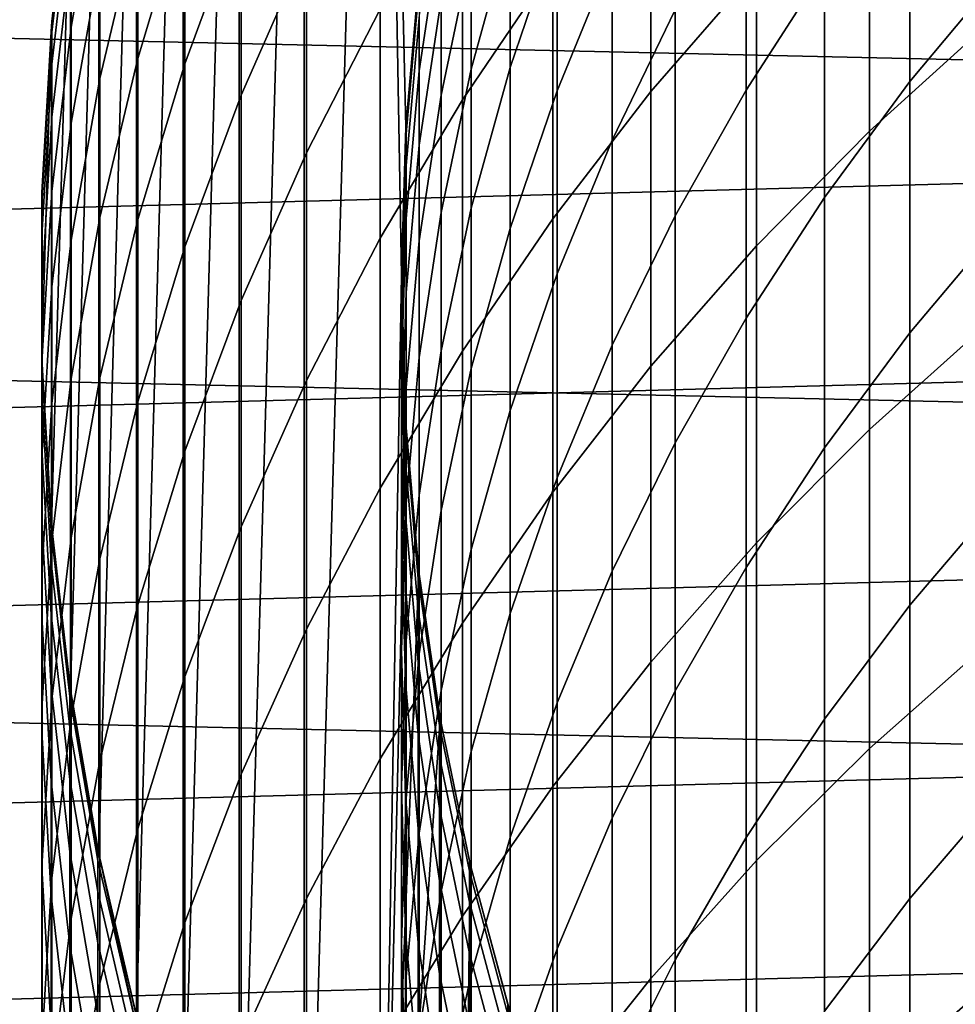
# Model space of a CAD drawing. Header units: metres. Extents: x -28 to 70, y -218 to 28.
# Tile 220 of 256: x -10.58 to -7.2, y -2.63 to 0.92. Entities that reach past the tile are written whole.
import ezdxf

# ---------------------------------------------------------------- set-up
doc = ezdxf.new("R2010")
doc.units = ezdxf.units.M
doc.layers.add('solid_10_261_432_XXX', color=7, linetype='CONTINUOUS')

msp = doc.modelspace()

# ---------------------------------------------------------------- linework, layer by layer
at = {"layer": 'solid_10_261_432_XXX'}
for points in [[(-9.137789, 1.068092, 235.800003), (-9.184435, 0.534895, 235.800003), (-9.286513, 4.900068, 235.800003), (-8.991691, 5.422131, 235.800003)], [(-9.55116, -4.361804, 235.800003), (-9.55116, 4.361804, 235.800003), (-9.286513, 4.900068, 235.800003)], [(-9.2, 0, 235.800003), (-9.286513, -4.900068, 235.800003), (-9.55116, -4.361804, 235.800003), (-9.286513, 4.900068, 235.800003)], [(-9.184435, 0.534895, 235.800003), (-9.2, 0, 235.800003), (-9.286513, 4.900068, 235.800003)], [(-9.784554, -3.809527, 235.800003), (-9.784554, 3.809527, 235.800003), (-9.55116, 4.361804, 235.800003)], [(-9.55116, -4.361804, 235.800003), (-9.784554, -3.809527, 235.800003), (-9.55116, 4.361804, 235.800003)], [(-9.986108, -3.244634, 235.800003), (-9.986108, 3.244634, 235.800003), (-9.784554, 3.809527, 235.800003)], [(-9.784554, -3.809527, 235.800003), (-9.986108, -3.244634, 235.800003), (-9.784554, 3.809527, 235.800003)], [(-10.155042, -2.669295, 235.800003), (-10.155042, 2.669295, 235.800003), (-9.986108, 3.244634, 235.800003)], [(-9.986108, -3.244634, 235.800003), (-10.155042, -2.669295, 235.800003), (-9.986108, 3.244634, 235.800003)], [(-10.290867, -2.085195, 235.800003), (-10.290867, 2.085195, 235.800003), (-10.155042, 2.669295, 235.800003)], [(-10.155042, -2.669295, 235.800003), (-10.290867, -2.085195, 235.800003), (-10.155042, 2.669295, 235.800003)], [(-27.389296, 2.465067, -5), (27.472309, 1.233766, -5), (27.5, 0, -5), (-27.472309, 1.233766, -5)], [(13.099812, 2.298897, 235.5), (-13.204357, 1.592154, 235.5), (-13.27081, 0.880669, 235.5), (13.204369, 1.592053, 235.5)], [(-10.393134, -1.494245, 235.800003), (-10.393134, 1.494245, 235.800003), (-10.290867, 2.085195, 235.800003)], [(-10.290867, -2.085195, 235.800003), (-10.393134, -1.494245, 235.800003), (-10.290867, 2.085195, 235.800003)], [(-8.301037, 1.577168, 417.570892), (-8.301037, 0.663174, 420.357697), (-7.920033, 1.101903, 420.508331), (-7.920033, 2.01988, 417.709351)], [(-8.980496, 1.462165, 414.490753), (-8.980496, 0.633085, 417.275604), (-8.65491, 1.114398, 417.426147), (-8.65491, 1.947443, 414.627991)], [(-7.034518, 1.932291, 414.623718), (-7.034518, 1.09937, 417.421448), (-7.367691, 0.699015, 417.296204), (-7.367691, 1.528638, 414.509552)], [(-9.980146, 1.347553, 405.596588), (-9.980146, 0.76359, 408.381653), (-9.777374, 1.314906, 408.505188), (-9.777374, 1.902065, 405.704926)], [(-7.513144, 1.519322, 420.651642), (-7.513144, 0.520462, 423.435699), (-7.0817, 0.911323, 423.582031), (-7.0817, 1.914066, 420.78714)], [(-10.150299, 1.286749, 402.701782), (-10.150299, 0.782574, 405.486237), (-9.980146, 1.347553, 405.596588), (-9.980146, 1.854554, 402.796509)], [(-9.777374, 1.314906, 408.505188), (-9.777374, 0.650811, 411.288239), (-9.542647, 1.186386, 411.423859), (-9.542647, 1.854015, 408.626007)], [(-7.675883, 1.856408, 411.593536), (-7.675883, 1.10701, 414.39035), (-7.958051, 0.668835, 414.266449), (-7.958051, 1.414986, 411.48175)], [(-10.390635, 1.164806, 394.18277), (-10.390635, 0.895414, 396.967102), (-10.287278, 1.483136, 397.032166), (-10.287278, 1.754098, 394.231598)], [(-8.639299, 1.75567, 402.780029), (-8.639299, 1.249161, 405.577393), (-8.80873, 0.750393, 405.47995), (-8.80873, 1.254407, 402.696381)], [(-10.287278, 1.135109, 399.824188), (-10.287278, 0.710282, 402.60556), (-10.150299, 1.286749, 402.701782), (-10.150299, 1.714009, 399.904449)], [(-9.542647, 1.186386, 411.423859), (-9.542647, 0.441917, 414.202271), (-9.276731, 0.959776, 414.348694), (-9.276731, 1.708083, 411.555969)], [(-8.440577, 1.737404, 405.67276), (-8.440577, 1.151195, 408.468506), (-8.639299, 0.665765, 408.359741), (-8.639299, 1.249161, 405.577393)], [(-8.80873, 1.68153, 399.899963), (-8.80873, 1.254407, 402.696381), (-8.948297, 0.744268, 402.611237), (-8.948297, 1.169238, 399.828918)], [(-8.213237, 1.624516, 408.574585), (-8.213237, 0.958391, 411.36615), (-8.440577, 0.488172, 411.24707), (-8.440577, 1.151195, 408.468506)], [(13.204369, 1.592053, 235.5), (-13.27081, 0.880669, 235.5), (-13.298956, 0.166633, 235.5), (13.270817, 0.880566, 235.5)], [(-8.65491, 1.114398, 417.426147), (-8.65491, 0.204569, 420.200287), (-8.301037, 0.663174, 420.357697), (-8.301037, 1.577168, 417.570892)], [(-7.367691, 1.528638, 414.509552), (-7.367691, 0.699015, 417.296204), (-7.675883, 0.280832, 417.165405), (-7.675883, 1.10701, 414.39035)], [(-10.393126, 1.494306, 385.799988), (-10.393134, 1.494245, 235.800003), (-10.461475, 0.898604, 235.800003), (-10.460032, 0.915268, 385.799988)], [(-10.461475, -0.898604, 235.800003), (-10.461475, 0.898604, 235.800003), (-10.393134, 1.494245, 235.800003)], [(-10.393134, -1.494245, 235.800003), (-10.461475, -0.898604, 235.800003), (-10.393134, 1.494245, 235.800003)], [(-10.390635, 1.472976, 388.597076), (-10.390635, 1.51152, 385.799988), (-10.393126, 1.494306, 385.799988), (-10.460032, 0.876951, 388.580658)], [(-10.460032, 0.876951, 388.580658), (-10.393126, 1.494306, 385.799988), (-10.460032, 0.915268, 385.799988)], [(-8.948297, 1.517383, 397.03595), (-8.948297, 1.169238, 399.828918), (-9.057523, 0.649769, 399.756897), (-9.057523, 0.996126, 396.978241)], [(-7.920033, 1.101903, 420.508331), (-7.920033, 0.10715, 423.280945), (-7.513144, 0.520462, 423.435699), (-7.513144, 1.519322, 420.651642)], [(-10.460032, 0.876951, 388.580658), (-10.460032, 0.76203, 391.359192), (-10.390635, 1.357376, 391.392029), (-10.390635, 1.472976, 388.597076)], [(-10.390635, 0.895414, 396.967102), (-10.390635, 0.549402, 399.742981), (-10.287278, 1.135109, 399.824188), (-10.287278, 1.483136, 397.032166)], [(-9.276731, 0.959776, 414.348694), (-9.276731, 0.134801, 417.119751), (-8.980496, 0.633085, 417.275604), (-8.980496, 1.462165, 414.490753)], [(-9.057523, 1.458549, 391.397614), (-9.057523, 1.265788, 394.191132), (-9.136041, 0.737689, 394.147369), (-9.136041, 0.929446, 391.368439)], [(-7.958051, 1.414986, 411.48175), (-7.958051, 0.668835, 414.266449), (-8.213237, 0.2156, 414.138275), (-8.213237, 0.958391, 411.36615)], [(-10.460032, 0.76203, 391.359192), (-10.460032, 0.570591, 394.133514), (-10.390635, 1.164806, 394.18277), (-10.390635, 1.357376, 391.392029)], [(-10.150299, 0.782574, 405.486237), (-10.150299, 0.201867, 408.255768), (-9.980146, 0.76359, 408.381653), (-9.980146, 1.347553, 405.596588)], [(-9.980146, 0.76359, 408.381653), (-9.980146, 0.103108, 411.149536), (-9.777374, 0.650811, 411.288239), (-9.777374, 1.314906, 408.505188)], [(-10.287278, 0.710282, 402.60556), (-10.287278, 0.208976, 405.374207), (-10.150299, 0.782574, 405.486237), (-10.150299, 1.286749, 402.701782)], [(-9.057523, 1.265788, 394.191132), (-9.057523, 0.996126, 396.978241), (-9.136041, 0.469434, 396.919952), (-9.136041, 0.737689, 394.147369)], [(-8.80873, 1.254407, 402.696381), (-8.80873, 0.750393, 405.47995), (-8.948297, 0.242793, 405.380798), (-8.948297, 0.744268, 402.611237)], [(-8.639299, 1.249161, 405.577393), (-8.639299, 0.665765, 408.359741), (-8.80873, 0.169871, 408.248596), (-8.80873, 0.750393, 405.47995)], [(27.472309, -1.233766, -5), (-27.5, 0, -5), (-27.472309, 1.233766, -5), (27.5, 0, -5)], [(-9.777374, 0.650811, 411.288239), (-9.777374, -0.089717, 414.051941), (-9.542647, 0.441917, 414.202271), (-9.542647, 1.186386, 411.423859)], [(-10.460032, 0.570591, 394.133514), (-10.460032, 0.302781, 396.90152), (-10.390635, 0.895414, 396.967102), (-10.390635, 1.164806, 394.18277)], [(-8.948297, 1.169238, 399.828918), (-8.948297, 0.744268, 402.611237), (-9.057523, 0.22698, 402.524933), (-9.057523, 0.649769, 399.756897)], [(-8.440577, 1.151195, 408.468506), (-8.440577, 0.488172, 411.24707), (-8.639299, 0.005924, 411.124939), (-8.639299, 0.665765, 408.359741)], [(-10.390635, 0.549402, 399.742981), (-10.390635, 0.127035, 402.50824), (-10.287278, 0.710282, 402.60556), (-10.287278, 1.135109, 399.824188)], [(-8.980496, 0.633085, 417.275604), (-8.980496, -0.272414, 420.03653), (-8.65491, 0.204569, 420.200287), (-8.65491, 1.114398, 417.426147)], [(-8.301037, 0.663174, 420.357697), (-8.301037, -0.327262, 423.118286), (-7.920033, 0.10715, 423.280945), (-7.920033, 1.101903, 420.508331)], [(-7.675883, 1.10701, 414.39035), (-7.675883, 0.280832, 417.165405), (-7.958051, -0.153762, 417.02948), (-7.958051, 0.668835, 414.266449)], [(-9.183583, 0.549359, 385.799988), (-9.184435, 0.534932, 385.799988), (-9.184435, 0.534895, 235.800003), (-9.137789, 1.068092, 235.800003)], [(-9.137793, 1.068055, 385.799988), (-9.183583, 0.549359, 385.799988), (-9.137789, 1.068092, 235.800003)], [(-9.183583, 0.511181, 388.570557), (-9.183583, 0.549359, 385.799988), (-9.137793, 1.068055, 385.799988), (-9.136041, 1.044558, 388.585266)], [(-7.034518, 1.09937, 417.421448), (-7.034518, 0.189675, 420.19516), (-7.367691, -0.207077, 420.05896), (-7.367691, 0.699015, 417.296204)], [(-9.136041, 1.044558, 388.585266), (-9.136041, 0.929446, 391.368439), (-9.183583, 0.396676, 391.33905), (-9.183583, 0.511181, 388.570557)], [(-9.057523, 0.996126, 396.978241), (-9.057523, 0.649769, 399.756897), (-9.136041, 0.124883, 399.684113), (-9.136041, 0.469434, 396.919952)], [(-9.542647, 0.441917, 414.202271), (-9.542647, -0.378826, 416.959106), (-9.276731, 0.134801, 417.119751), (-9.276731, 0.959776, 414.348694)], [(-9.136041, 0.929446, 391.368439), (-9.136041, 0.737689, 394.147369), (-9.183583, 0.205932, 394.103302), (-9.183583, 0.396676, 391.33905)], [(-8.213237, 0.958391, 411.36615), (-8.213237, 0.2156, 414.138275), (-8.440577, -0.251159, 414.006287), (-8.440577, 0.488172, 411.24707)], [(-10.49572, -0.299735, 235.800003), (-10.49572, 0.299735, 235.800003), (-10.461475, 0.898604, 235.800003)], [(-10.495243, 0.316025, 385.799988), (-10.461483, 0.898538, 385.799988), (-10.461475, 0.898604, 235.800003), (-10.49572, 0.299735, 235.800003)], [(-10.461475, -0.898604, 235.800003), (-10.49572, -0.299735, 235.800003), (-10.461475, 0.898604, 235.800003)], [(-10.460032, 0.876951, 388.580658), (-10.460032, 0.915268, 385.799988), (-10.461483, 0.898538, 385.799988), (-10.495243, 0.277936, 388.564148)], [(-10.495243, 0.277936, 388.564148), (-10.461483, 0.898538, 385.799988), (-10.495243, 0.316025, 385.799988)], [(-10.461483, 0.898538, 385.799988), (-10.460032, 0.915268, 385.799988), (-10.461475, 0.898604, 235.800003)], [(-10.460032, 0.302781, 396.90152), (-10.460032, -0.041198, 399.661072), (-10.390635, 0.549402, 399.742981), (-10.390635, 0.895414, 396.967102)], [(-7.513144, 0.520462, 423.435699), (-7.513144, -0.554732, 426.191193), (-7.0817, -0.168052, 426.348236), (-7.0817, 0.911323, 423.582031)], [(13.270817, 0.880566, 235.5), (-13.298956, 0.166633, 235.5), (-13.288713, -0.547833, 235.5), (13.298957, 0.166529, 235.5)], [(-10.495243, 0.277936, 388.564148), (-10.495243, 0.163697, 391.326172), (-10.460032, 0.76203, 391.359192), (-10.460032, 0.876951, 388.580658)], [(-10.287278, 0.208976, 405.374207), (-10.287278, -0.368427, 408.12796), (-10.150299, 0.201867, 408.255768), (-10.150299, 0.782574, 405.486237)], [(-10.495243, 0.163697, 391.326172), (-10.495243, -0.026605, 394.084045), (-10.460032, 0.570591, 394.133514), (-10.460032, 0.76203, 391.359192)], [(-10.150299, 0.201867, 408.255768), (-10.150299, -0.454933, 411.00824), (-9.980146, 0.103108, 411.149536), (-9.980146, 0.76359, 408.381653)], [(-8.80873, 0.750393, 405.47995), (-8.80873, 0.169871, 408.248596), (-8.948297, -0.334805, 408.135498), (-8.948297, 0.242793, 405.380798)], [(-10.390635, 0.127035, 402.50824), (-10.390635, -0.371367, 405.260834), (-10.287278, 0.208976, 405.374207), (-10.287278, 0.710282, 402.60556)], [(-9.136041, 0.737689, 394.147369), (-9.136041, 0.469434, 396.919952), (-9.183583, -0.060908, 396.861267), (-9.183583, 0.205932, 394.103302)], [(-8.948297, 0.744268, 402.611237), (-8.948297, 0.242793, 405.380798), (-9.057523, -0.27192, 405.280273), (-9.057523, 0.22698, 402.524933)], [(-7.367691, 0.699015, 417.296204), (-7.367691, -0.207077, 420.05896), (-7.675883, -0.621497, 419.916687), (-7.675883, 0.280832, 417.165405)], [(-9.980146, 0.103108, 411.149536), (-9.980146, -0.633391, 413.898193), (-9.777374, -0.089717, 414.051941), (-9.777374, 0.650811, 411.288239)], [(-9.057523, 0.649769, 399.756897), (-9.057523, 0.22698, 402.524933), (-9.136041, -0.295701, 402.437714), (-9.136041, 0.124883, 399.684113)], [(-8.639299, 0.665765, 408.359741), (-8.639299, 0.005924, 411.124939), (-8.80873, -0.486719, 411.000183), (-8.80873, 0.169871, 408.248596)], [(-8.65491, 0.204569, 420.200287), (-8.65491, -0.781355, 422.948273), (-8.301037, -0.327262, 423.118286), (-8.301037, 0.663174, 420.357697)], [(-7.958051, 0.668835, 414.266449), (-7.958051, -0.153762, 417.02948), (-8.213237, -0.603294, 416.888885), (-8.213237, 0.2156, 414.138275)], [(-9.276731, 0.134801, 417.119751), (-9.276731, -0.766214, 419.867004), (-8.980496, -0.272414, 420.03653), (-8.980496, 0.633085, 417.275604)], [(-10.495243, -0.026605, 394.084045), (-10.495243, -0.292825, 396.835602), (-10.460032, 0.302781, 396.90152), (-10.460032, 0.570591, 394.133514)], [(-10.460032, -0.041198, 399.661072), (-10.460032, -0.461085, 402.410095), (-10.390635, 0.127035, 402.50824), (-10.390635, 0.549402, 399.742981)], [(-9.199989, 0.013916, 385.799988), (-9.2, 0, 385.799988), (-9.2, 0, 235.800003), (-9.184435, 0.534895, 235.800003)], [(-9.184435, 0.534932, 385.799988), (-9.199989, 0.013916, 385.799988), (-9.184435, 0.534895, 235.800003)], [(-9.199989, -0.024058, 388.555817), (-9.199989, 0.013916, 385.799988), (-9.184435, 0.534932, 385.799988), (-9.183583, 0.511181, 388.570557)], [(-9.183583, 0.511181, 388.570557), (-9.184435, 0.534932, 385.799988), (-9.183583, 0.549359, 385.799988)], [(-9.183583, 0.511181, 388.570557), (-9.183583, 0.396676, 391.33905), (-9.199989, -0.137953, 391.30954), (-9.199989, -0.024058, 388.555817)], [(-7.920033, 0.10715, 423.280945), (-7.920033, -0.963623, 426.025085), (-7.513144, -0.554732, 426.191193), (-7.513144, 0.520462, 423.435699)], [(-9.136041, 0.469434, 396.919952), (-9.136041, 0.124883, 399.684113), (-9.183583, -0.40364, 399.610809), (-9.183583, -0.060908, 396.861267)], [(-8.440577, 0.488172, 411.24707), (-8.440577, -0.251159, 414.006287), (-8.639299, -0.72986, 413.870911), (-8.639299, 0.005924, 411.124939)], [(-9.777374, -0.089717, 414.051941), (-9.777374, -0.906116, 416.794159), (-9.542647, -0.378826, 416.959106), (-9.542647, 0.441917, 414.202271)], [(-9.183583, 0.396676, 391.33905), (-9.183583, 0.205932, 394.103302), (-9.199989, -0.327682, 394.059082), (-9.199989, -0.137953, 391.30954)], [(-10.495243, 0.277936, 388.564148), (-10.495243, 0.316025, 385.799988), (-10.495718, 0.299839, 385.799988), (-10.496152, -0.322112, 388.547607)], [(-10.495718, 0.299839, 385.799988), (-10.49572, 0.299735, 235.800003), (-10.49572, -0.299735, 235.800003), (-10.496152, -0.284251, 385.799988)], [(-10.496152, -0.322112, 388.547607), (-10.495718, 0.299839, 385.799988), (-10.496152, -0.284251, 385.799988)], [(-10.495718, 0.299839, 385.799988), (-10.495243, 0.316025, 385.799988), (-10.49572, 0.299735, 235.800003)], [(-10.495243, -0.292825, 396.835602), (-10.495243, -0.634762, 399.578766), (-10.460032, -0.041198, 399.661072), (-10.460032, 0.302781, 396.90152)], [(-10.496152, -0.322112, 388.547607), (-10.496152, -0.435668, 391.293121), (-10.495243, 0.163697, 391.326172), (-10.495243, 0.277936, 388.564148)], [(-7.675883, 0.280832, 417.165405), (-7.675883, -0.621497, 419.916687), (-7.958051, -1.052181, 419.768829), (-7.958051, -0.153762, 417.02948)], [(-9.057523, 0.22698, 402.524933), (-9.057523, -0.27192, 405.280273), (-9.136041, -0.791999, 405.17868), (-9.136041, -0.295701, 402.437714)], [(-8.948297, 0.242793, 405.380798), (-8.948297, -0.334805, 408.135498), (-9.057523, -0.846552, 408.020813), (-9.057523, -0.27192, 405.280273)], [(-8.213237, 0.2156, 414.138275), (-8.213237, -0.603294, 416.888885), (-8.440577, -1.066239, 416.74408), (-8.440577, -0.251159, 414.006287)], [(-10.390635, -0.371367, 405.260834), (-10.390635, -0.945426, 407.998657), (-10.287278, -0.368427, 408.12796), (-10.287278, 0.208976, 405.374207)], [(-10.287278, -0.368427, 408.12796), (-10.287278, -1.021488, 410.864777), (-10.150299, -0.454933, 411.00824), (-10.150299, 0.201867, 408.255768)], [(-9.183583, 0.205932, 394.103302), (-9.183583, -0.060908, 396.861267), (-9.199989, -0.593101, 396.802368), (-9.199989, -0.327682, 394.059082)], [(-8.980496, -0.272414, 420.03653), (-8.980496, -1.253645, 422.771454), (-8.65491, -0.781355, 422.948273), (-8.65491, 0.204569, 420.200287)], [(-7.034518, 0.189675, 420.19516), (-7.034518, -0.796102, 422.942749), (-7.367691, -1.188951, 422.795685), (-7.367691, -0.207077, 420.05896)], [(13.298957, 0.166529, 235.5), (-13.288713, -0.547833, 235.5), (-13.240109, -1.26075, 235.5), (13.288708, -0.547936, 235.5)], [(-10.496152, -0.435668, 391.293121), (-10.496152, -0.624831, 394.034454), (-10.495243, -0.026605, 394.084045), (-10.495243, 0.163697, 391.326172)], [(-8.80873, 0.169871, 408.248596), (-8.80873, -0.486719, 411.000183), (-8.948297, -0.988087, 410.87323), (-8.948297, -0.334805, 408.135498)], [(-10.460032, -0.461085, 402.410095), (-10.460032, -0.956559, 405.146515), (-10.390635, -0.371367, 405.260834), (-10.390635, 0.127035, 402.50824)], [(-9.542647, -0.378826, 416.959106), (-9.542647, -1.275219, 419.692261), (-9.276731, -0.766214, 419.867004), (-9.276731, 0.134801, 417.119751)], [(-9.136041, 0.124883, 399.684113), (-9.136041, -0.295701, 402.437714), (-9.183583, -0.822004, 402.349884), (-9.183583, -0.40364, 399.610809)], [(-8.301037, -0.327262, 423.118286), (-8.301037, -1.393389, 425.850555), (-7.920033, -0.963623, 426.025085), (-7.920033, 0.10715, 423.280945)], [(-10.150299, -0.454933, 411.00824), (-10.150299, -1.187326, 413.741577), (-9.980146, -0.633391, 413.898193), (-9.980146, 0.103108, 411.149536)], [(27.389296, -2.465067, -5), (-27.472309, -1.233766, -5), (-27.5, 0, -5), (27.472309, -1.233766, -5)], [(-9.199989, -0.024058, 388.555817), (-9.2, 0, 385.799988), (-9.199989, 0.013916, 385.799988)], [(-8.639299, 0.005924, 411.124939), (-8.639299, -0.72986, 413.870911), (-8.80873, -1.218878, 413.732635), (-8.80873, -0.486719, 411.000183)], [(-10.496152, -0.624831, 394.034454), (-10.496152, -0.889458, 396.769562), (-10.495243, -0.292825, 396.835602), (-10.495243, -0.026605, 394.084045)], [(-9.2, 0, 235.800003), (-9.184435, -0.534895, 235.800003), (-9.286513, -4.900068, 235.800003)], [(-9.185204, -0.521574, 385.799988), (-9.184435, -0.534932, 385.799988), (-9.184435, -0.534895, 235.800003), (-9.2, 0, 235.800003)], [(-9.2, 0, 385.799988), (-9.185204, -0.521574, 385.799988), (-9.2, 0, 235.800003)], [(-9.185204, -0.559345, 388.541077), (-9.185204, -0.521574, 385.799988), (-9.2, 0, 385.799988), (-9.199989, -0.024058, 388.555817)], [(-9.199989, -0.024058, 388.555817), (-9.199989, -0.137953, 391.30954), (-9.185204, -0.67263, 391.280029), (-9.185204, -0.559345, 388.541077)], [(-10.495243, -0.634762, 399.578766), (-10.495243, -1.052155, 402.311462), (-10.460032, -0.461085, 402.410095), (-10.460032, -0.041198, 399.661072)], [(-9.183583, -0.060908, 396.861267), (-9.183583, -0.40364, 399.610809), (-9.199989, -0.934007, 399.537262), (-9.199989, -0.593101, 396.802368)], [(-9.980146, -0.633391, 413.898193), (-9.980146, -1.445347, 416.625519), (-9.777374, -0.906116, 416.794159), (-9.777374, -0.089717, 414.051941)], [(-9.199989, -0.137953, 391.30954), (-9.199989, -0.327682, 394.059082), (-9.185204, -0.861343, 394.014862), (-9.185204, -0.67263, 391.280029)], [(-7.958051, -0.153762, 417.02948), (-7.958051, -1.052181, 419.768829), (-8.213237, -1.497668, 419.615906), (-8.213237, -0.603294, 416.888885)], [(-7.513144, -0.554732, 426.191193), (-7.513144, -1.705443, 428.915985), (-7.0817, -1.323237, 429.083649), (-7.0817, -0.168052, 426.348236)], [(-7.367691, -0.207077, 420.05896), (-7.367691, -1.188951, 422.795685), (-7.675883, -1.599293, 422.642029), (-7.675883, -0.621497, 419.916687)], [(-9.276731, -0.766214, 419.867004), (-9.276731, -1.742587, 422.588379), (-8.980496, -1.253645, 422.771454), (-8.980496, -0.272414, 420.03653)], [(-9.057523, -0.27192, 405.280273), (-9.057523, -0.846552, 408.020813), (-9.136041, -1.363634, 407.904938), (-9.136041, -0.791999, 405.17868)], [(-8.440577, -0.251159, 414.006287), (-8.440577, -1.066239, 416.74408), (-8.639299, -1.541028, 416.595581), (-8.639299, -0.72986, 413.870911)], [(-10.495718, -0.299839, 385.799988), (-10.496152, -0.284251, 385.799988), (-10.49572, -0.299735, 235.800003)], [(-10.496152, -0.322112, 388.547607), (-10.496152, -0.284251, 385.799988), (-10.495718, -0.299839, 385.799988), (-10.462755, -0.921232, 388.531097)], [(-10.496152, -0.889458, 396.769562), (-10.496152, -1.229348, 399.496307), (-10.495243, -0.634762, 399.578766), (-10.495243, -0.292825, 396.835602)], [(-10.462755, -0.883598, 385.799988), (-10.495718, -0.299839, 385.799988), (-10.49572, -0.299735, 235.800003), (-10.461475, -0.898604, 235.800003)], [(-10.462755, -0.921232, 388.531097), (-10.495718, -0.299839, 385.799988), (-10.462755, -0.883598, 385.799988)], [(-9.136041, -0.295701, 402.437714), (-9.136041, -0.791999, 405.17868), (-9.183583, -1.315682, 405.076385), (-9.183583, -0.822004, 402.349884)], [(-10.462755, -0.921232, 388.531097), (-10.462755, -1.034104, 391.260101), (-10.496152, -0.435668, 391.293121), (-10.496152, -0.322112, 388.547607)], [(-9.199989, -0.327682, 394.059082), (-9.199989, -0.593101, 396.802368), (-9.185204, -1.12534, 396.743439), (-9.185204, -0.861343, 394.014862)], [(-8.948297, -0.334805, 408.135498), (-8.948297, -0.988087, 410.87323), (-9.057523, -1.496479, 410.744476), (-9.057523, -0.846552, 408.020813)], [(-8.65491, -0.781355, 422.948273), (-8.65491, -1.842624, 425.668091), (-8.301037, -1.393389, 425.850555), (-8.301037, -0.327262, 423.118286)], [(-10.460032, -0.956559, 405.146515), (-10.460032, -1.527246, 407.868256), (-10.390635, -0.945426, 407.998657), (-10.390635, -0.371367, 405.260834)], [(-10.390635, -0.945426, 407.998657), (-10.390635, -1.594706, 410.719604), (-10.287278, -1.021488, 410.864777), (-10.287278, -0.368427, 408.12796)], [(-9.777374, -0.906116, 416.794159), (-9.777374, -1.797765, 419.512878), (-9.542647, -1.275219, 419.692261), (-9.542647, -0.378826, 416.959106)], [(-9.183583, -0.40364, 399.610809), (-9.183583, -0.822004, 402.349884), (-9.199989, -1.350143, 402.261749), (-9.199989, -0.934007, 399.537262)], [(-10.462755, -1.034104, 391.260101), (-10.462755, -1.222131, 393.984955), (-10.496152, -0.624831, 394.034454), (-10.496152, -0.435668, 391.293121)], [(-10.495243, -1.052155, 402.311462), (-10.495243, -1.544687, 405.031647), (-10.460032, -0.956559, 405.146515), (-10.460032, -0.461085, 402.410095)], [(-10.287278, -1.021488, 410.864777), (-10.287278, -1.749713, 413.58252), (-10.150299, -1.187326, 413.741577), (-10.150299, -0.454933, 411.00824)], [(-8.80873, -0.486719, 411.000183), (-8.80873, -1.218878, 413.732635), (-8.948297, -1.716557, 413.591919), (-8.948297, -0.988087, 410.87323)], [(-9.185204, -0.559345, 388.541077), (-9.184435, -0.534932, 385.799988), (-9.185204, -0.521574, 385.799988)], [(13.288708, -0.547936, 235.5), (-13.240109, -1.26075, 235.5), (-13.153289, -1.970026, 235.5), (13.2401, -1.260852, 235.5)], [(-9.184435, -0.534895, 235.800003), (-9.137789, -1.068092, 235.800003), (-9.286513, -4.900068, 235.800003)], [(-9.139276, -1.092864, 388.526367), (-9.139276, -1.055295, 385.799988), (-9.184435, -0.534932, 385.799988), (-9.185204, -0.559345, 388.541077)], [(-9.185204, -0.559345, 388.541077), (-9.185204, -0.67263, 391.280029), (-9.139276, -1.205541, 391.250641), (-9.139276, -1.092864, 388.526367)], [(-9.139276, -1.055295, 385.799988), (-9.137793, -1.068055, 385.799988), (-9.137789, -1.068092, 235.800003), (-9.184435, -0.534895, 235.800003)], [(-9.184435, -0.534932, 385.799988), (-9.139276, -1.055295, 385.799988), (-9.184435, -0.534895, 235.800003)], [(-7.920033, -0.963623, 426.025085), (-7.920033, -2.109602, 428.738708), (-7.513144, -1.705443, 428.915985), (-7.513144, -0.554732, 426.191193)], [(-9.199989, -0.593101, 396.802368), (-9.199989, -0.934007, 399.537262), (-9.185204, -1.464422, 399.463715), (-9.185204, -1.12534, 396.743439)], [(-8.213237, -0.603294, 416.888885), (-8.213237, -1.497668, 419.615906), (-8.440577, -1.956447, 419.458405), (-8.440577, -1.066239, 416.74408)], [(-10.462755, -1.222131, 393.984955), (-10.462755, -1.485167, 396.703613), (-10.496152, -0.889458, 396.769562), (-10.496152, -0.624831, 394.034454)], [(-10.496152, -1.229348, 399.496307), (-10.496152, -1.644244, 402.212677), (-10.495243, -1.052155, 402.311462), (-10.495243, -0.634762, 399.578766)], [(-10.150299, -1.187326, 413.741577), (-10.150299, -1.994756, 416.453674), (-9.980146, -1.445347, 416.625519), (-9.980146, -0.633391, 413.898193)], [(-7.675883, -0.621497, 419.916687), (-7.675883, -1.599293, 422.642029), (-7.958051, -2.02574, 422.482361), (-7.958051, -1.052181, 419.768829)], [(-9.185204, -0.67263, 391.280029), (-9.185204, -0.861343, 394.014862), (-9.139276, -1.393241, 393.970795), (-9.139276, -1.205541, 391.250641)], [(-8.639299, -0.72986, 413.870911), (-8.639299, -1.541028, 416.595581), (-8.80873, -2.02605, 416.443878), (-8.80873, -1.218878, 413.732635)], [(-9.542647, -1.275219, 419.692261), (-9.542647, -2.246583, 422.399689), (-9.276731, -1.742587, 422.588379), (-9.276731, -0.766214, 419.867004)], [(-9.136041, -0.791999, 405.17868), (-9.136041, -1.363634, 407.904938), (-9.183583, -1.8843, 407.788239), (-9.183583, -1.315682, 405.076385)], [(-8.980496, -1.253645, 422.771454), (-8.980496, -2.309862, 425.478302), (-8.65491, -1.842624, 425.668091), (-8.65491, -0.781355, 422.948273)], [(-7.034518, -0.796102, 422.942749), (-7.034518, -1.857213, 425.66217), (-7.367691, -2.24586, 425.504303), (-7.367691, -1.188951, 422.795685)], [(-9.183583, -0.822004, 402.349884), (-9.183583, -1.315682, 405.076385), (-9.199989, -1.841193, 404.973724), (-9.199989, -1.350143, 402.261749)], [(-9.057523, -0.846552, 408.020813), (-9.057523, -1.496479, 410.744476), (-9.136041, -2.010172, 410.61438), (-9.136041, -1.363634, 407.904938)], [(-10.461483, -0.898538, 385.799988), (-10.462755, -0.883598, 385.799988), (-10.461475, -0.898604, 235.800003)], [(-10.462755, -0.921232, 388.531097), (-10.462755, -0.883598, 385.799988), (-10.461483, -0.898538, 385.799988), (-10.395164, -1.517464, 388.514648)], [(-9.185204, -0.861343, 394.014862), (-9.185204, -1.12534, 396.743439), (-9.139276, -1.655822, 396.684723), (-9.139276, -1.393241, 393.970795)], [(-10.462755, -1.485167, 396.703613), (-10.462755, -1.823015, 399.414001), (-10.496152, -1.229348, 399.496307), (-10.496152, -0.889458, 396.769562)], [(-10.395164, -1.517464, 388.514648), (-10.395164, -1.629658, 391.227234), (-10.462755, -1.034104, 391.260101), (-10.462755, -0.921232, 388.531097)], [(-10.461483, -0.898538, 385.799988), (-10.461475, -0.898604, 235.800003), (-10.393134, -1.494245, 235.800003), (-10.395164, -1.480057, 385.799988)], [(-10.395164, -1.517464, 388.514648), (-10.461483, -0.898538, 385.799988), (-10.395164, -1.480057, 385.799988)], [(-9.980146, -1.445347, 416.625519), (-9.980146, -2.332144, 419.329407), (-9.777374, -1.797765, 419.512878), (-9.777374, -0.906116, 416.794159)], [(-10.495243, -1.544687, 405.031647), (-10.495243, -2.111986, 407.737213), (-10.460032, -1.527246, 407.868256), (-10.460032, -0.956559, 405.146515)], [(-10.460032, -1.527246, 407.868256), (-10.460032, -2.172712, 410.573242), (-10.390635, -1.594706, 410.719604), (-10.390635, -0.945426, 407.998657)], [(-9.199989, -0.934007, 399.537262), (-9.199989, -1.350143, 402.261749), (-9.185204, -1.87833, 402.173615), (-9.185204, -1.464422, 399.463715)], [(-8.948297, -0.988087, 410.87323), (-8.948297, -1.716557, 413.591919), (-9.057523, -2.221209, 413.449219), (-9.057523, -1.496479, 410.744476)], [(-8.301037, -1.393389, 425.850555), (-8.301037, -2.534395, 428.552368), (-7.920033, -2.109602, 428.738708), (-7.920033, -0.963623, 426.025085)], [(-10.390635, -1.594706, 410.719604), (-10.390635, -2.318713, 413.421631), (-10.287278, -1.749713, 413.58252), (-10.287278, -1.021488, 410.864777)], [(-10.496152, -1.644244, 402.212677), (-10.496152, -2.133829, 404.916565), (-10.495243, -1.544687, 405.031647), (-10.495243, -1.052155, 402.311462)], [(-10.395164, -1.629658, 391.227234), (-10.395164, -1.816552, 393.935699), (-10.462755, -1.222131, 393.984955), (-10.462755, -1.034104, 391.260101)], [(-9.139276, -1.092864, 388.526367), (-9.137793, -1.068055, 385.799988), (-9.139276, -1.055295, 385.799988)], [(-7.958051, -1.052181, 419.768829), (-7.958051, -2.02574, 422.482361), (-8.213237, -2.466843, 422.31723), (-8.213237, -1.497668, 419.615906)], [(-9.137789, -1.068092, 235.800003), (-9.060243, -1.5975, 235.800003), (-9.286513, -4.900068, 235.800003)], [(-9.062361, -1.622806, 388.511749), (-9.062361, -1.585438, 385.799988), (-9.137793, -1.068055, 385.799988), (-9.139276, -1.092864, 388.526367)], [(-9.139276, -1.092864, 388.526367), (-9.139276, -1.205541, 391.250641), (-9.062361, -1.734879, 391.221436), (-9.062361, -1.622806, 388.511749)], [(-9.137793, -1.068055, 385.799988), (-9.062361, -1.585438, 385.799988), (-9.060243, -1.5975, 235.800003), (-9.137789, -1.068092, 235.800003)], [(-8.440577, -1.066239, 416.74408), (-8.440577, -1.956447, 419.458405), (-8.639299, -2.426964, 419.296875), (-8.639299, -1.541028, 416.595581)], [(-9.185204, -1.12534, 396.743439), (-9.185204, -1.464422, 399.463715), (-9.139276, -1.993085, 399.390411), (-9.139276, -1.655822, 396.684723)], [(-10.287278, -1.749713, 413.58252), (-10.287278, -2.552547, 416.279205), (-10.150299, -1.994756, 416.453674), (-10.150299, -1.187326, 413.741577)], [(-9.139276, -1.205541, 391.250641), (-9.139276, -1.393241, 393.970795), (-9.062361, -1.921574, 393.927002), (-9.062361, -1.734879, 391.221436)], [(-7.367691, -1.188951, 422.795685), (-7.367691, -2.24586, 425.504303), (-7.675883, -2.651814, 425.339417), (-7.675883, -1.599293, 422.642029)], [(27.251122, -3.691395, -5), (-27.389296, -2.465067, -5), (-27.472309, -1.233766, -5), (27.389296, -2.465067, -5)], [(-10.462755, -1.823015, 399.414001), (-10.462755, -2.235416, 402.114014), (-10.496152, -1.644244, 402.212677), (-10.496152, -1.229348, 399.496307)], [(-10.395164, -1.816552, 393.935699), (-10.395164, -2.078006, 396.638), (-10.462755, -1.485167, 396.703613), (-10.462755, -1.222131, 393.984955)], [(-8.80873, -1.218878, 413.732635), (-8.80873, -2.02605, 416.443878), (-8.948297, -2.519662, 416.28949), (-8.948297, -1.716557, 413.591919)], [(13.2401, -1.260852, 235.5), (-13.153289, -1.970026, 235.5), (-13.028501, -2.673606, 235.5), (13.153274, -1.970128, 235.5)], [(-9.777374, -1.797765, 419.512878), (-9.777374, -2.763988, 422.205963), (-9.542647, -2.246583, 422.399689), (-9.542647, -1.275219, 419.692261)], [(-9.276731, -1.742587, 422.588379), (-9.276731, -2.793574, 425.28183), (-8.980496, -2.309862, 425.478302), (-8.980496, -1.253645, 422.771454)], [(-9.183583, -1.315682, 405.076385), (-9.183583, -1.8843, 407.788239), (-9.199989, -2.406782, 407.671143), (-9.199989, -1.841193, 404.973724)], [(-7.513144, -1.705443, 428.915985), (-7.513144, -2.930797, 431.608063), (-7.0817, -2.553356, 431.786194), (-7.0817, -1.323237, 429.083649)], [(-9.199989, -1.350143, 402.261749), (-9.199989, -1.841193, 404.973724), (-9.185204, -2.36675, 404.871063), (-9.185204, -1.87833, 402.173615)], [(-9.136041, -1.363634, 407.904938), (-9.136041, -2.010172, 410.61438), (-9.183583, -2.527425, 410.483398), (-9.183583, -1.8843, 407.788239)], [(-9.139276, -1.393241, 393.970795), (-9.139276, -1.655822, 396.684723), (-9.062361, -2.182748, 396.626404), (-9.062361, -1.921574, 393.927002)], [(-8.65491, -1.842624, 425.668091), (-8.65491, -2.978433, 428.357605), (-8.301037, -2.534395, 428.552368), (-8.301037, -1.393389, 425.850555)], [(-10.150299, -1.994756, 416.453674), (-10.150299, -2.87661, 419.142517), (-9.980146, -2.332144, 419.329407), (-9.980146, -1.445347, 416.625519)], [(-10.395164, -2.078006, 396.638), (-10.395164, -2.413821, 399.332062), (-10.462755, -1.823015, 399.414001), (-10.462755, -1.485167, 396.703613)], [(-10.393126, -1.494306, 385.799988), (-10.395164, -1.480057, 385.799988), (-10.393134, -1.494245, 235.800003)], [(-10.395164, -1.517464, 388.514648), (-10.395164, -1.480057, 385.799988), (-10.393126, -1.494306, 385.799988), (-10.293597, -2.108861, 388.498352)], [(-9.185204, -1.464422, 399.463715), (-9.185204, -1.87833, 402.173615), (-9.139276, -2.404772, 402.085754), (-9.139276, -1.993085, 399.390411)], [(-10.293597, -2.108861, 388.498352), (-10.293597, -2.220381, 391.194641), (-10.395164, -1.629658, 391.227234), (-10.395164, -1.517464, 388.514648)], [(-10.293597, -2.071678, 385.799988), (-10.393126, -1.494306, 385.799988), (-10.393134, -1.494245, 235.800003), (-10.290867, -2.085195, 235.800003)], [(-10.293597, -2.108861, 388.498352), (-10.393126, -1.494306, 385.799988), (-10.293597, -2.071678, 385.799988)], [(-9.057523, -1.496479, 410.744476), (-9.057523, -2.221209, 413.449219), (-9.136041, -2.731123, 413.305023), (-9.136041, -2.010172, 410.61438)], [(-8.213237, -1.497668, 419.615906), (-8.213237, -2.466843, 422.31723), (-8.440577, -2.921109, 422.147125), (-8.440577, -1.956447, 419.458405)], [(-10.496152, -2.133829, 404.916565), (-10.496152, -2.697733, 407.605957), (-10.495243, -2.111986, 407.737213), (-10.495243, -1.544687, 405.031647)], [(-10.495243, -2.111986, 407.737213), (-10.495243, -2.753619, 410.426117), (-10.460032, -2.172712, 410.573242), (-10.460032, -1.527246, 407.868256)], [(-8.639299, -1.541028, 416.595581), (-8.639299, -2.426964, 419.296875), (-8.80873, -2.907622, 419.131866), (-8.80873, -2.02605, 416.443878)], [(-10.460032, -2.172712, 410.573242), (-10.460032, -2.892467, 413.259399), (-10.390635, -2.318713, 413.421631), (-10.390635, -1.594706, 410.719604)], [(-9.062361, -1.585438, 385.799988), (-9.060231, -1.597563, 385.799988), (-9.060243, -1.5975, 235.800003)], [(-9.062361, -1.622806, 388.511749), (-9.060231, -1.597563, 385.799988), (-9.062361, -1.585438, 385.799988)], [(-10.293597, -2.220381, 391.194641), (-10.293597, -2.406153, 393.886871), (-10.395164, -1.816552, 393.935699), (-10.395164, -1.629658, 391.227234)], [(-8.952003, -2.121712, 235.800003), (-8.991691, -5.422131, 235.800003), (-9.286513, -4.900068, 235.800003), (-9.060243, -1.5975, 235.800003)], [(-8.954721, -2.147375, 388.497284), (-8.954721, -2.110207, 385.799988), (-9.060231, -1.597563, 385.799988), (-9.062361, -1.622806, 388.511749)], [(-9.062361, -1.622806, 388.511749), (-9.062361, -1.734879, 391.221436), (-8.954721, -2.258851, 391.192535), (-8.954721, -2.147375, 388.497284)], [(-8.954721, -2.110207, 385.799988), (-8.952013, -2.121666, 385.799988), (-8.952003, -2.121712, 235.800003), (-9.060243, -1.5975, 235.800003)], [(-9.060231, -1.597563, 385.799988), (-8.954721, -2.110207, 385.799988), (-9.060243, -1.5975, 235.800003)], [(-7.675883, -1.599293, 422.642029), (-7.675883, -2.651814, 425.339417), (-7.958051, -3.073699, 425.16806), (-7.958051, -2.02574, 422.482361)], [(-10.462755, -2.235416, 402.114014), (-10.462755, -2.722059, 404.801666), (-10.496152, -2.133829, 404.916565), (-10.496152, -1.644244, 402.212677)], [(-9.139276, -1.655822, 396.684723), (-9.139276, -1.993085, 399.390411), (-9.062361, -2.518203, 399.317596), (-9.062361, -2.182748, 396.626404)], [(-9.062361, -1.734879, 391.221436), (-9.062361, -1.921574, 393.927002), (-8.954721, -2.44455, 393.883667), (-8.954721, -2.258851, 391.192535)], [(-8.948297, -1.716557, 413.591919), (-8.948297, -2.519662, 416.28949), (-9.057523, -3.020191, 416.132935), (-9.057523, -2.221209, 413.449219)], [(-7.920033, -2.109602, 428.738708), (-7.920033, -3.329919, 431.419708), (-7.513144, -2.930797, 431.608063), (-7.513144, -1.705443, 428.915985)], [(-10.390635, -2.318713, 413.421631), (-10.390635, -3.116898, 416.102692), (-10.287278, -2.552547, 416.279205), (-10.287278, -1.749713, 413.58252)], [(-9.542647, -2.246583, 422.399689), (-9.542647, -3.29218, 425.079315), (-9.276731, -2.793574, 425.28183), (-9.276731, -1.742587, 422.588379)], [(-9.980146, -2.332144, 419.329407), (-9.980146, -3.293109, 422.007874), (-9.777374, -2.763988, 422.205963), (-9.777374, -1.797765, 419.512878)], [(-10.395164, -2.413821, 399.332062), (-10.395164, -2.82374, 402.015839), (-10.462755, -2.235416, 402.114014), (-10.462755, -1.823015, 399.414001)], [(-10.293597, -2.406153, 393.886871), (-10.293597, -2.666037, 396.572906), (-10.395164, -2.078006, 396.638), (-10.395164, -1.816552, 393.935699)], [(-9.199989, -1.841193, 404.973724), (-9.199989, -2.406782, 407.671143), (-9.185204, -2.929312, 407.554047), (-9.185204, -2.36675, 404.871063)], [(-8.980496, -2.309862, 425.478302), (-8.980496, -3.440264, 428.155029), (-8.65491, -2.978433, 428.357605), (-8.65491, -1.842624, 425.668091)], [(-9.185204, -1.87833, 402.173615), (-9.185204, -2.36675, 404.871063), (-9.139276, -2.890572, 404.768738), (-9.139276, -2.404772, 402.085754)], [(-7.034518, -1.857213, 425.66217), (-7.034518, -2.992853, 428.351288), (-7.367691, -3.377002, 428.18277), (-7.367691, -2.24586, 425.504303)], [(-9.183583, -1.8843, 407.788239), (-9.183583, -2.527425, 410.483398), (-9.199989, -3.046483, 410.351959), (-9.199989, -2.406782, 407.671143)], [(-9.062361, -1.921574, 393.927002), (-9.062361, -2.182748, 396.626404), (-8.954721, -2.704331, 396.568695), (-8.954721, -2.44455, 393.883667)], [(13.153274, -1.970128, 235.5), (-13.028501, -2.673606, 235.5), (-12.866096, -3.369506, 235.5), (13.02848, -2.673708, 235.5)], [(-8.440577, -1.956447, 419.458405), (-8.440577, -2.921109, 422.147125), (-8.639299, -3.386996, 421.972717), (-8.639299, -2.426964, 419.296875)], [(-10.287278, -2.552547, 416.279205), (-10.287278, -3.429382, 418.952728), (-10.150299, -2.87661, 419.142517), (-10.150299, -1.994756, 416.453674)], [(-9.136041, -2.010172, 410.61438), (-9.136041, -2.731123, 413.305023), (-9.183583, -3.24457, 413.159821), (-9.183583, -2.527425, 410.483398)], [(-9.139276, -1.993085, 399.390411), (-9.139276, -2.404772, 402.085754), (-9.062361, -2.927685, 401.998505), (-9.062361, -2.518203, 399.317596)], [(-8.80873, -2.02605, 416.443878), (-8.80873, -2.907622, 419.131866), (-8.948297, -3.396793, 418.963928), (-8.948297, -2.519662, 416.28949)], [(-7.958051, -2.02574, 422.482361), (-7.958051, -3.073699, 425.16806), (-8.213237, -3.510084, 424.990814), (-8.213237, -2.466843, 422.31723)], [(-10.293597, -2.666037, 396.572906), (-10.293597, -2.999835, 399.250793), (-10.395164, -2.413821, 399.332062), (-10.395164, -2.078006, 396.638)], [(-10.290867, -2.0852, 385.799988), (-10.293597, -2.071678, 385.799988), (-10.290867, -2.085195, 235.800003)], [(-10.293597, -2.108861, 388.498352), (-10.293597, -2.071678, 385.799988), (-10.290867, -2.0852, 385.799988), (-10.158388, -2.69349, 388.482239)], [(-10.158388, -2.656529, 385.799988), (-10.290867, -2.0852, 385.799988), (-10.290867, -2.085195, 235.800003), (-10.155042, -2.669295, 235.800003)], [(-10.158388, -2.69349, 388.482239), (-10.290867, -2.0852, 385.799988), (-10.158388, -2.656529, 385.799988)], [(-10.496152, -2.697733, 407.605957), (-10.496152, -3.335526, 410.278778), (-10.495243, -2.753619, 410.426117), (-10.495243, -2.111986, 407.737213)], [(-10.158388, -2.69349, 388.482239), (-10.158388, -2.804344, 391.162445), (-10.293597, -2.220381, 391.194641), (-10.293597, -2.108861, 388.498352)], [(-8.952003, -2.121712, 235.800003), (-8.813518, -2.638545, 235.800003), (-8.991691, -5.422131, 235.800003)], [(-8.954721, -2.147375, 388.497284), (-8.952013, -2.121666, 385.799988), (-8.954721, -2.110207, 385.799988)], [(-8.816721, -2.664792, 388.483032), (-8.816721, -2.62782, 385.799988), (-8.952013, -2.121666, 385.799988), (-8.954721, -2.147375, 388.497284)], [(-8.952013, -2.121666, 385.799988), (-8.816721, -2.62782, 385.799988), (-8.813518, -2.638545, 235.800003), (-8.952003, -2.121712, 235.800003)], [(-8.301037, -2.534395, 428.552368), (-8.301037, -3.749416, 431.221741), (-7.920033, -3.329919, 431.419708), (-7.920033, -2.109602, 428.738708)], [(-10.462755, -2.722059, 404.801666), (-10.462755, -3.282573, 407.474884), (-10.496152, -2.697733, 407.605957), (-10.496152, -2.133829, 404.916565)], [(-8.954721, -2.147375, 388.497284), (-8.954721, -2.258851, 391.192535), (-8.816721, -2.775678, 391.164001), (-8.816721, -2.664792, 388.483032)], [(-10.495243, -2.753619, 410.426117), (-10.495243, -3.469099, 413.096344), (-10.460032, -2.892467, 413.259399), (-10.460032, -2.172712, 410.573242)], [(-9.062361, -2.182748, 396.626404), (-9.062361, -2.518203, 399.317596), (-8.954721, -3.037998, 399.245514), (-8.954721, -2.704331, 396.568695)], [(-10.395164, -2.82374, 402.015839), (-10.395164, -3.307455, 404.687317), (-10.462755, -2.722059, 404.801666), (-10.462755, -2.235416, 402.114014)], [(-10.158388, -2.804344, 391.162445), (-10.158388, -2.989007, 393.838562), (-10.293597, -2.406153, 393.886871), (-10.293597, -2.220381, 391.194641)], [(-9.057523, -2.221209, 413.449219), (-9.057523, -3.020191, 416.132935), (-9.136041, -3.525938, 415.974762), (-9.136041, -2.731123, 413.305023)], [(-9.777374, -2.763988, 422.205963), (-9.777374, -3.80405, 424.871429), (-9.542647, -3.29218, 425.079315), (-9.542647, -2.246583, 422.399689)], [(-8.954721, -2.258851, 391.192535), (-8.954721, -2.44455, 393.883667), (-8.816721, -2.960395, 393.840942), (-8.816721, -2.775678, 391.164001)], [(-7.367691, -2.24586, 425.504303), (-7.367691, -3.377002, 428.18277), (-7.675883, -3.778259, 428.006775), (-7.675883, -2.651814, 425.339417)], [(-10.460032, -2.892467, 413.259399), (-10.460032, -3.685963, 415.924713), (-10.390635, -3.116898, 416.102692), (-10.390635, -2.318713, 413.421631)], [(-10.150299, -2.87661, 419.142517), (-10.150299, -3.832217, 421.806), (-9.980146, -3.293109, 422.007874), (-9.980146, -2.332144, 419.329407)], [(-9.276731, -2.793574, 425.28183), (-9.276731, -3.918379, 427.945312), (-8.980496, -3.440264, 428.155029), (-8.980496, -2.309862, 425.478302)], [(-9.185204, -2.36675, 404.871063), (-9.185204, -2.929312, 407.554047), (-9.139276, -3.450115, 407.437347), (-9.139276, -2.890572, 404.768738)], [(-10.293597, -2.999835, 399.250793), (-10.293597, -3.407293, 401.918457), (-10.395164, -2.82374, 402.015839), (-10.395164, -2.413821, 399.332062)], [(-10.158388, -2.989007, 393.838562), (-10.158388, -3.247338, 396.508575), (-10.293597, -2.666037, 396.572906), (-10.293597, -2.406153, 393.886871)], [(-9.199989, -2.406782, 407.671143), (-9.199989, -3.046483, 410.351959), (-9.185204, -3.565587, 410.22052), (-9.185204, -2.929312, 407.554047)], [(-9.139276, -2.404772, 402.085754), (-9.139276, -2.890572, 404.768738), (-9.062361, -3.410882, 404.667114), (-9.062361, -2.927685, 401.998505)], [(-8.954721, -2.44455, 393.883667), (-8.954721, -2.704331, 396.568695), (-8.816721, -3.218803, 396.511749), (-8.816721, -2.960395, 393.840942)], [(-8.639299, -2.426964, 419.296875), (-8.639299, -3.386996, 421.972717), (-8.80873, -3.862925, 421.794525), (-8.80873, -2.907622, 419.131866)], [(27.058064, -4.910316, -5), (-27.251122, -3.691395, -5), (-27.389296, -2.465067, -5), (27.251122, -3.691395, -5)], [(-8.213237, -2.466843, 422.31723), (-8.213237, -3.510084, 424.990814), (-8.440577, -3.95949, 424.808289), (-8.440577, -2.921109, 422.147125)], [(-9.062361, -2.518203, 399.317596), (-9.062361, -2.927685, 401.998505), (-8.954721, -3.445296, 401.91214), (-8.954721, -3.037998, 399.245514)], [(-8.948297, -2.519662, 416.28949), (-8.948297, -3.396793, 418.963928), (-9.057523, -3.892817, 418.79364), (-9.057523, -3.020191, 416.132935)], [(-10.390635, -3.116898, 416.102692), (-10.390635, -3.988654, 418.760742), (-10.287278, -3.429382, 418.952728), (-10.287278, -2.552547, 416.279205)], [(-9.183583, -2.527425, 410.483398), (-9.183583, -3.24457, 413.159821), (-9.199989, -3.759809, 413.01413), (-9.199989, -3.046483, 410.351959)], [(-8.65491, -2.978433, 428.357605), (-8.65491, -4.187918, 431.014801), (-8.301037, -3.749416, 431.221741), (-8.301037, -2.534395, 428.552368)], [(-7.513144, -2.930797, 431.608063), (-7.513144, -4.229865, 434.26535), (-7.0817, -3.857475, 434.453796), (-7.0817, -2.553356, 431.786194)]]:
    msp.add_3dface(points, dxfattribs=at)

doc.saveas('drawing.dxf')
